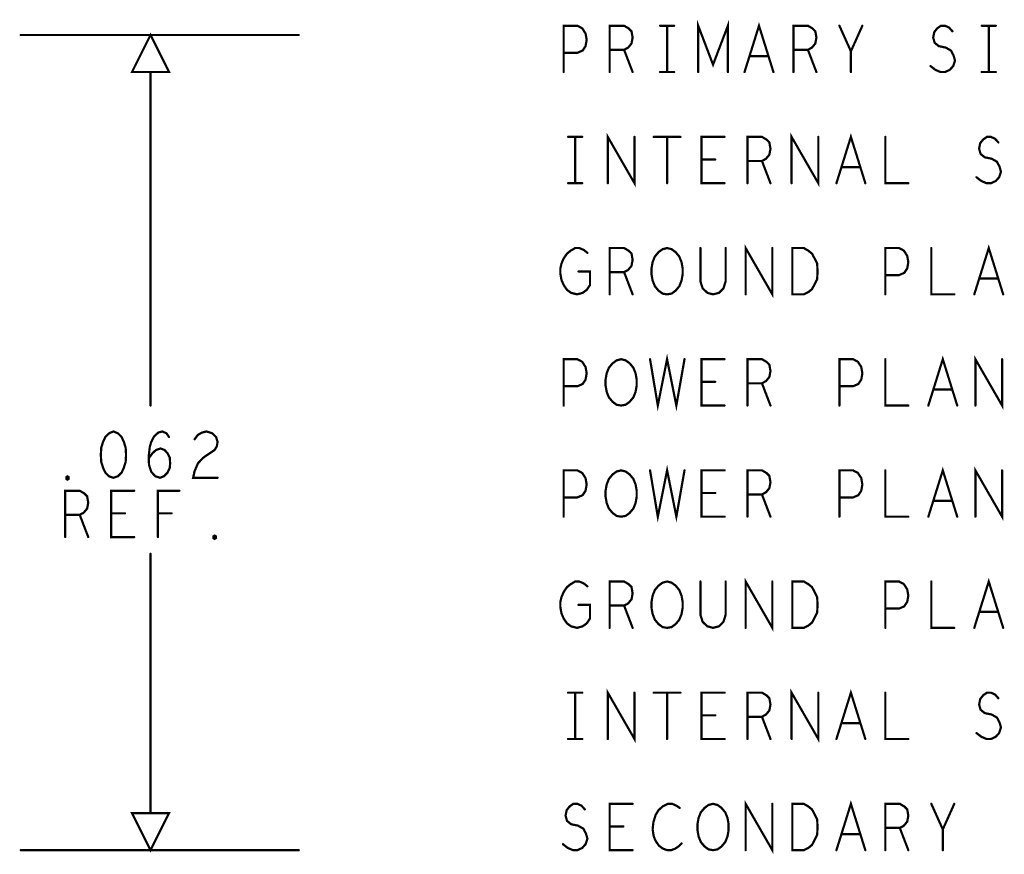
# Model space of a CAD drawing. Extents: x 28 to 61, y 24.9 to 46.
# Tile 64 of 96: x 49.9 to 52.5, y 30.8 to 33. Entities that reach past the tile are written whole.
import ezdxf

# ---------------------------------------------------------------- set-up
doc = ezdxf.new("R2010")
doc.units = 0
doc.layers.add('1', color=2, linetype='CONTINUOUS')

msp = doc.modelspace()

# ---------------------------------------------------------------- linework, layer by layer
at = {"layer": '1', "const_width": 0.006}
for points in [[(51.34, 32.88), (51.34, 33.005), (51.377, 33.005), (51.39, 32.998), (51.399, 32.984), (51.402, 32.967), (51.399, 32.95), (51.391, 32.938), (51.377, 32.932), (51.34, 32.932)], [(51.464, 32.88), (51.464, 33.005), (51.503, 33.005), (51.515, 32.998), (51.523, 32.99), (51.526, 32.973), (51.523, 32.957), (51.514, 32.946), (51.503, 32.94), (51.464, 32.94)], [(51.6, 33.005), (51.638, 33.005)], [(51.619, 33.005), (51.619, 32.88)], [(51.703, 32.88), (51.703, 33.005), (51.743, 32.9), (51.783, 33.005), (51.783, 32.88)], [(51.828, 32.88), (51.867, 33.005), (51.906, 32.88)], [(51.96, 32.88), (51.96, 33.005), (51.999, 33.005), (52.011, 32.998), (52.019, 32.99), (52.022, 32.973), (52.019, 32.957), (52.01, 32.946), (51.999, 32.94), (51.96, 32.94)], [(52.115, 32.88), (52.115, 32.936), (52.084, 33.005)], [(52.146, 33.005), (52.115, 32.936)], [(52.33, 32.896), (52.343, 32.886), (52.357, 32.88), (52.369, 32.88), (52.382, 32.886), (52.391, 32.896), (52.396, 32.911), (52.392, 32.925), (52.385, 32.938), (52.371, 32.946), (52.352, 32.95), (52.341, 32.959), (52.337, 32.973), (52.34, 32.988), (52.348, 32.998), (52.358, 33.005), (52.369, 33.005), (52.38, 33), (52.389, 32.99)], [(52.468, 33.005), (52.506, 33.005)], [(52.487, 33.005), (52.487, 32.88)], [(49.875, 32.98), (50.625, 32.98)], [(50.225, 32.98), (50.175, 32.88), (50.275, 32.88), (50.225, 32.98)], [(51.503, 32.94), (51.526, 32.88)], [(51.892, 32.923), (51.842, 32.923)], [(51.999, 32.94), (52.022, 32.88)], [(50.225, 32.88), (50.225, 31.98)], [(51.6, 32.88), (51.638, 32.88)], [(52.468, 32.88), (52.506, 32.88)], [(51.352, 32.705), (51.39, 32.705)], [(51.371, 32.705), (51.371, 32.58)], [(51.459, 32.58), (51.459, 32.705), (51.531, 32.58), (51.531, 32.705)], [(51.583, 32.705), (51.655, 32.705)], [(51.619, 32.705), (51.619, 32.58)], [(51.774, 32.58), (51.712, 32.58), (51.712, 32.705), (51.774, 32.705)], [(51.836, 32.58), (51.836, 32.705), (51.875, 32.705), (51.887, 32.698), (51.895, 32.69), (51.898, 32.673), (51.895, 32.657), (51.886, 32.646), (51.875, 32.64), (51.836, 32.64)], [(51.955, 32.58), (51.955, 32.705), (52.027, 32.58), (52.027, 32.705)], [(52.076, 32.58), (52.115, 32.705), (52.154, 32.58)], [(52.208, 32.705), (52.208, 32.58), (52.27, 32.58)], [(52.454, 32.596), (52.467, 32.586), (52.481, 32.58), (52.493, 32.58), (52.506, 32.586), (52.515, 32.596), (52.52, 32.611), (52.516, 32.625), (52.509, 32.638), (52.495, 32.646), (52.476, 32.65), (52.465, 32.659), (52.461, 32.673), (52.464, 32.688), (52.472, 32.698), (52.482, 32.705), (52.493, 32.705), (52.504, 32.7), (52.513, 32.69)], [(51.749, 32.644), (51.712, 32.644)], [(51.875, 32.64), (51.898, 32.58)], [(52.14, 32.623), (52.09, 32.623)], [(51.352, 32.58), (51.39, 32.58)], [(51.831, 32.28), (51.831, 32.405), (51.903, 32.28), (51.903, 32.405)], [(51.38, 32.342), (51.411, 32.342), (51.411, 32.305), (51.402, 32.292), (51.391, 32.284), (51.376, 32.28), (51.36, 32.284), (51.349, 32.292), (51.34, 32.305), (51.334, 32.319), (51.331, 32.336), (51.331, 32.35), (51.334, 32.363), (51.34, 32.377), (51.349, 32.39), (51.359, 32.398), (51.371, 32.405), (51.382, 32.405), (51.394, 32.4), (51.404, 32.392)], [(51.464, 32.28), (51.464, 32.405), (51.503, 32.405), (51.515, 32.398), (51.523, 32.39), (51.526, 32.373), (51.523, 32.357), (51.514, 32.346), (51.503, 32.34), (51.464, 32.34)], [(51.619, 32.28), (51.607, 32.282), (51.596, 32.29), (51.586, 32.302), (51.58, 32.317), (51.577, 32.334), (51.577, 32.35), (51.58, 32.367), (51.586, 32.382), (51.596, 32.394), (51.607, 32.402), (51.619, 32.405), (51.631, 32.402), (51.642, 32.394), (51.652, 32.382), (51.658, 32.367), (51.661, 32.35), (51.661, 32.334), (51.658, 32.317), (51.652, 32.302), (51.642, 32.29), (51.631, 32.282), (51.619, 32.28)], [(51.709, 32.405), (51.709, 32.315), (51.715, 32.296), (51.728, 32.284), (51.743, 32.28), (51.759, 32.284), (51.771, 32.296), (51.777, 32.315), (51.777, 32.405)], [(51.957, 32.28), (51.957, 32.405), (51.988, 32.405), (52, 32.398), (52.01, 32.39), (52.017, 32.377), (52.024, 32.363), (52.025, 32.342), (52.024, 32.321), (52.017, 32.307), (52.01, 32.294), (52, 32.286), (51.988, 32.28), (51.957, 32.28)], [(52.208, 32.28), (52.208, 32.405), (52.245, 32.405), (52.258, 32.398), (52.267, 32.384), (52.27, 32.367), (52.267, 32.35), (52.259, 32.338), (52.245, 32.332), (52.208, 32.332)], [(52.332, 32.405), (52.332, 32.28), (52.394, 32.28)], [(52.448, 32.28), (52.487, 32.405), (52.526, 32.28)], [(51.503, 32.34), (51.526, 32.28)], [(52.512, 32.323), (52.462, 32.323)], [(51.34, 31.98), (51.34, 32.105), (51.377, 32.105), (51.39, 32.098), (51.399, 32.084), (51.402, 32.067), (51.399, 32.05), (51.391, 32.038), (51.377, 32.032), (51.34, 32.032)], [(51.495, 31.98), (51.483, 31.982), (51.472, 31.99), (51.462, 32.002), (51.456, 32.017), (51.453, 32.034), (51.453, 32.05), (51.456, 32.067), (51.462, 32.082), (51.472, 32.094), (51.483, 32.102), (51.495, 32.105), (51.507, 32.102), (51.518, 32.094), (51.528, 32.082), (51.534, 32.067), (51.537, 32.05), (51.537, 32.034), (51.534, 32.017), (51.528, 32.002), (51.518, 31.99), (51.507, 31.982), (51.495, 31.98)], [(51.573, 32.105), (51.594, 31.98), (51.619, 32.105), (51.644, 31.98), (51.666, 32.105)], [(51.774, 31.98), (51.712, 31.98), (51.712, 32.105), (51.774, 32.105)], [(51.836, 31.98), (51.836, 32.105), (51.875, 32.105), (51.887, 32.098), (51.895, 32.09), (51.898, 32.073), (51.895, 32.057), (51.886, 32.046), (51.875, 32.04), (51.836, 32.04)], [(52.084, 31.98), (52.084, 32.105), (52.121, 32.105), (52.134, 32.098), (52.143, 32.084), (52.146, 32.067), (52.143, 32.05), (52.135, 32.038), (52.121, 32.032), (52.084, 32.032)], [(52.208, 32.105), (52.208, 31.98), (52.27, 31.98)], [(52.324, 31.98), (52.363, 32.105), (52.402, 31.98)], [(52.451, 31.98), (52.451, 32.105), (52.523, 31.98), (52.523, 32.105)], [(51.749, 32.044), (51.712, 32.044)], [(51.875, 32.04), (51.898, 31.98)], [(52.388, 32.023), (52.338, 32.023)], [(50.125, 31.91), (50.113, 31.905), (50.103, 31.895), (50.097, 31.882), (50.092, 31.866), (50.091, 31.847), (50.092, 31.828), (50.097, 31.812), (50.103, 31.799), (50.113, 31.789), (50.125, 31.785), (50.137, 31.789), (50.147, 31.799), (50.153, 31.812), (50.158, 31.828), (50.159, 31.847), (50.158, 31.866), (50.153, 31.882), (50.147, 31.895), (50.137, 31.905), (50.125, 31.91)], [(50.22, 31.837), (50.23, 31.851), (50.24, 31.86), (50.252, 31.864), (50.263, 31.86), (50.271, 31.851), (50.277, 31.839), (50.278, 31.824), (50.277, 31.812), (50.271, 31.799), (50.261, 31.789), (50.251, 31.785), (50.238, 31.789), (50.227, 31.801), (50.221, 31.82), (50.22, 31.841), (50.223, 31.868), (50.227, 31.882), (50.235, 31.897), (50.246, 31.907), (50.257, 31.91), (50.268, 31.905), (50.275, 31.895)], [(50.344, 31.889), (50.353, 31.901), (50.364, 31.907), (50.376, 31.91), (50.392, 31.905), (50.402, 31.895), (50.406, 31.882), (50.404, 31.87), (50.398, 31.86), (50.367, 31.839), (50.353, 31.824), (50.344, 31.803), (50.34, 31.785), (50.406, 31.785)], [(51.34, 31.68), (51.34, 31.805), (51.377, 31.805), (51.39, 31.798), (51.399, 31.784), (51.402, 31.767), (51.399, 31.75), (51.391, 31.738), (51.377, 31.732), (51.34, 31.732)], [(51.495, 31.68), (51.483, 31.682), (51.472, 31.69), (51.462, 31.702), (51.456, 31.717), (51.453, 31.734), (51.453, 31.75), (51.456, 31.767), (51.462, 31.782), (51.472, 31.794), (51.483, 31.802), (51.495, 31.805), (51.507, 31.802), (51.518, 31.794), (51.528, 31.782), (51.534, 31.767), (51.537, 31.75), (51.537, 31.734), (51.534, 31.717), (51.528, 31.702), (51.518, 31.69), (51.507, 31.682), (51.495, 31.68)], [(51.573, 31.805), (51.594, 31.68), (51.619, 31.805), (51.644, 31.68), (51.666, 31.805)], [(51.774, 31.68), (51.712, 31.68), (51.712, 31.805), (51.774, 31.805)], [(51.836, 31.68), (51.836, 31.805), (51.875, 31.805), (51.887, 31.798), (51.895, 31.79), (51.898, 31.773), (51.895, 31.757), (51.886, 31.746), (51.875, 31.74), (51.836, 31.74)], [(52.084, 31.68), (52.084, 31.805), (52.121, 31.805), (52.134, 31.798), (52.143, 31.784), (52.146, 31.767), (52.143, 31.75), (52.135, 31.738), (52.121, 31.732), (52.084, 31.732)], [(52.208, 31.805), (52.208, 31.68), (52.27, 31.68)], [(52.324, 31.68), (52.363, 31.805), (52.402, 31.68)], [(52.451, 31.68), (52.451, 31.805), (52.523, 31.68), (52.523, 31.805)], [(50.001, 31.78), (49.998, 31.782), (49.998, 31.787), (50.001, 31.789), (50.004, 31.787), (50.004, 31.782), (50.001, 31.78)], [(49.995, 31.625), (49.995, 31.75), (50.034, 31.75), (50.046, 31.743), (50.054, 31.735), (50.057, 31.718), (50.054, 31.702), (50.045, 31.691), (50.034, 31.685), (49.995, 31.685)], [(50.181, 31.625), (50.119, 31.625), (50.119, 31.75), (50.181, 31.75)], [(50.245, 31.625), (50.245, 31.75), (50.303, 31.75)], [(51.749, 31.744), (51.712, 31.744)], [(51.875, 31.74), (51.898, 31.68)], [(52.388, 31.723), (52.338, 31.723)], [(50.034, 31.685), (50.057, 31.625)], [(50.156, 31.689), (50.119, 31.689)], [(50.282, 31.689), (50.245, 31.689)], [(50.398, 31.62), (50.395, 31.622), (50.395, 31.627), (50.398, 31.629), (50.401, 31.627), (50.401, 31.622), (50.398, 31.62)], [(50.225, 30.88), (50.225, 31.58)], [(51.831, 31.38), (51.831, 31.505), (51.903, 31.38), (51.903, 31.505)], [(52.448, 31.38), (52.487, 31.505), (52.526, 31.38)], [(51.38, 31.442), (51.411, 31.442), (51.411, 31.405), (51.402, 31.392), (51.391, 31.384), (51.376, 31.38), (51.36, 31.384), (51.349, 31.392), (51.34, 31.405), (51.334, 31.419), (51.331, 31.436), (51.331, 31.45), (51.334, 31.463), (51.34, 31.477), (51.349, 31.49), (51.359, 31.498), (51.371, 31.505), (51.382, 31.505), (51.394, 31.5), (51.404, 31.492)], [(51.464, 31.38), (51.464, 31.505), (51.503, 31.505), (51.515, 31.498), (51.523, 31.49), (51.526, 31.473), (51.523, 31.457), (51.514, 31.446), (51.503, 31.44), (51.464, 31.44)], [(51.619, 31.38), (51.607, 31.382), (51.596, 31.39), (51.586, 31.402), (51.58, 31.417), (51.577, 31.434), (51.577, 31.45), (51.58, 31.467), (51.586, 31.482), (51.596, 31.494), (51.607, 31.502), (51.619, 31.505), (51.631, 31.502), (51.642, 31.494), (51.652, 31.482), (51.658, 31.467), (51.661, 31.45), (51.661, 31.434), (51.658, 31.417), (51.652, 31.402), (51.642, 31.39), (51.631, 31.382), (51.619, 31.38)], [(51.709, 31.505), (51.709, 31.415), (51.715, 31.396), (51.728, 31.384), (51.743, 31.38), (51.759, 31.384), (51.771, 31.396), (51.777, 31.415), (51.777, 31.505)], [(51.957, 31.38), (51.957, 31.505), (51.988, 31.505), (52, 31.498), (52.01, 31.49), (52.017, 31.477), (52.024, 31.463), (52.025, 31.442), (52.024, 31.421), (52.017, 31.407), (52.01, 31.394), (52, 31.386), (51.988, 31.38), (51.957, 31.38)], [(52.208, 31.38), (52.208, 31.505), (52.245, 31.505), (52.258, 31.498), (52.267, 31.484), (52.27, 31.467), (52.267, 31.45), (52.259, 31.438), (52.245, 31.432), (52.208, 31.432)], [(52.332, 31.505), (52.332, 31.38), (52.394, 31.38)], [(51.503, 31.44), (51.526, 31.38)], [(52.512, 31.423), (52.462, 31.423)], [(51.352, 31.205), (51.39, 31.205)], [(51.371, 31.205), (51.371, 31.08)], [(51.459, 31.08), (51.459, 31.205), (51.531, 31.08), (51.531, 31.205)], [(51.583, 31.205), (51.655, 31.205)], [(51.619, 31.205), (51.619, 31.08)], [(51.774, 31.08), (51.712, 31.08), (51.712, 31.205), (51.774, 31.205)], [(51.836, 31.08), (51.836, 31.205), (51.875, 31.205), (51.887, 31.198), (51.895, 31.19), (51.898, 31.173), (51.895, 31.157), (51.886, 31.146), (51.875, 31.14), (51.836, 31.14)], [(51.955, 31.08), (51.955, 31.205), (52.027, 31.08), (52.027, 31.205)], [(52.076, 31.08), (52.115, 31.205), (52.154, 31.08)], [(52.208, 31.205), (52.208, 31.08), (52.27, 31.08)], [(52.454, 31.096), (52.467, 31.086), (52.481, 31.08), (52.493, 31.08), (52.506, 31.086), (52.515, 31.096), (52.52, 31.111), (52.516, 31.125), (52.509, 31.138), (52.495, 31.146), (52.476, 31.15), (52.465, 31.159), (52.461, 31.173), (52.464, 31.188), (52.472, 31.198), (52.482, 31.205), (52.493, 31.205), (52.504, 31.2), (52.513, 31.19)], [(51.749, 31.144), (51.712, 31.144)], [(51.875, 31.14), (51.898, 31.08)], [(52.14, 31.123), (52.09, 31.123)], [(51.352, 31.08), (51.39, 31.08)], [(51.338, 30.796), (51.351, 30.786), (51.365, 30.78), (51.377, 30.78), (51.39, 30.786), (51.399, 30.796), (51.404, 30.811), (51.4, 30.825), (51.393, 30.838), (51.379, 30.846), (51.36, 30.85), (51.349, 30.859), (51.345, 30.873), (51.348, 30.888), (51.356, 30.898), (51.366, 30.905), (51.377, 30.905), (51.388, 30.9), (51.397, 30.89)], [(51.526, 30.78), (51.464, 30.78), (51.464, 30.905), (51.526, 30.905)], [(51.653, 30.894), (51.644, 30.9), (51.633, 30.905), (51.621, 30.905), (51.607, 30.898), (51.596, 30.888), (51.588, 30.875), (51.582, 30.855), (51.58, 30.836), (51.583, 30.817), (51.588, 30.805), (51.597, 30.792), (51.608, 30.784), (51.619, 30.78), (51.63, 30.78), (51.641, 30.784), (51.65, 30.79), (51.658, 30.798)], [(51.743, 30.78), (51.731, 30.782), (51.72, 30.79), (51.71, 30.802), (51.704, 30.817), (51.701, 30.834), (51.701, 30.85), (51.704, 30.867), (51.71, 30.882), (51.72, 30.894), (51.731, 30.902), (51.743, 30.905), (51.755, 30.902), (51.766, 30.894), (51.776, 30.882), (51.782, 30.867), (51.785, 30.85), (51.785, 30.834), (51.782, 30.817), (51.776, 30.802), (51.766, 30.79), (51.755, 30.782), (51.743, 30.78)], [(51.831, 30.78), (51.831, 30.905), (51.903, 30.78), (51.903, 30.905)], [(51.957, 30.78), (51.957, 30.905), (51.988, 30.905), (52, 30.898), (52.01, 30.89), (52.017, 30.877), (52.024, 30.863), (52.025, 30.842), (52.024, 30.821), (52.017, 30.807), (52.01, 30.794), (52, 30.786), (51.988, 30.78), (51.957, 30.78)], [(52.076, 30.78), (52.115, 30.905), (52.154, 30.78)], [(52.208, 30.78), (52.208, 30.905), (52.247, 30.905), (52.259, 30.898), (52.267, 30.89), (52.27, 30.873), (52.267, 30.857), (52.258, 30.846), (52.247, 30.84), (52.208, 30.84)], [(52.363, 30.78), (52.363, 30.836), (52.332, 30.905)], [(52.394, 30.905), (52.363, 30.836)], [(50.175, 30.88), (50.225, 30.78), (50.275, 30.88), (50.175, 30.88)], [(51.501, 30.844), (51.464, 30.844)], [(52.14, 30.823), (52.09, 30.823)], [(52.247, 30.84), (52.27, 30.78)], [(50.625, 30.78), (49.875, 30.78)]]:
    msp.add_lwpolyline(points, dxfattribs=at)
at = {"layer": '1', "const_width": 0.003}
for points in [[(51.6015, 33.005, 1), (51.5985, 33.005, 1)], [(51.6205, 33.005, 1), (51.6175, 33.005, 1)], [(51.6395, 33.005, 1), (51.6365, 33.005, 1)], [(52.0855, 33.005, 1), (52.0825, 33.005, 1)], [(52.1475, 33.005, 1), (52.1445, 33.005, 1)], [(52.4695, 33.005, 1), (52.4665, 33.005, 1)], [(52.4885, 33.005, 1), (52.4855, 33.005, 1)], [(52.5075, 33.005, 1), (52.5045, 33.005, 1)], [(49.8765, 32.98, 1), (49.8735, 32.98, 1)], [(50.2265, 32.98, 1), (50.2235, 32.98, 1)], [(50.2265, 32.98, 1), (50.2235, 32.98, 1)], [(50.6265, 32.98, 1), (50.6235, 32.98, 1)], [(52.3905, 32.99, 1), (52.3875, 32.99, 1)], [(51.3415, 32.932, 1), (51.3385, 32.932, 1)], [(51.4655, 32.94, 1), (51.4625, 32.94, 1)], [(51.5045, 32.94, 1), (51.5015, 32.94, 1)], [(51.8435, 32.923, 1), (51.8405, 32.923, 1)], [(51.8935, 32.923, 1), (51.8905, 32.923, 1)], [(51.9615, 32.94, 1), (51.9585, 32.94, 1)], [(52.0005, 32.94, 1), (51.9975, 32.94, 1)], [(52.1165, 32.936, 1), (52.1135, 32.936, 1)], [(52.3315, 32.896, 1), (52.3285, 32.896, 1)], [(50.2265, 32.88, 1), (50.2235, 32.88, 1)], [(51.3415, 32.88, 1), (51.3385, 32.88, 1)], [(51.4655, 32.88, 1), (51.4625, 32.88, 1)], [(51.5275, 32.88, 1), (51.5245, 32.88, 1)], [(51.6015, 32.88, 1), (51.5985, 32.88, 1)], [(51.6205, 32.88, 1), (51.6175, 32.88, 1)], [(51.6395, 32.88, 1), (51.6365, 32.88, 1)], [(51.7045, 32.88, 1), (51.7015, 32.88, 1)], [(51.7845, 32.88, 1), (51.7815, 32.88, 1)], [(51.8295, 32.88, 1), (51.8265, 32.88, 1)], [(51.9075, 32.88, 1), (51.9045, 32.88, 1)], [(51.9615, 32.88, 1), (51.9585, 32.88, 1)], [(52.0235, 32.88, 1), (52.0205, 32.88, 1)], [(52.1165, 32.88, 1), (52.1135, 32.88, 1)], [(52.4695, 32.88, 1), (52.4665, 32.88, 1)], [(52.4885, 32.88, 1), (52.4855, 32.88, 1)], [(52.5075, 32.88, 1), (52.5045, 32.88, 1)], [(51.3535, 32.705, 1), (51.3505, 32.705, 1)], [(51.3725, 32.705, 1), (51.3695, 32.705, 1)], [(51.3915, 32.705, 1), (51.3885, 32.705, 1)], [(51.5325, 32.705, 1), (51.5295, 32.705, 1)], [(51.5845, 32.705, 1), (51.5815, 32.705, 1)], [(51.6205, 32.705, 1), (51.6175, 32.705, 1)], [(51.6565, 32.705, 1), (51.6535, 32.705, 1)], [(51.7755, 32.705, 1), (51.7725, 32.705, 1)], [(52.0285, 32.705, 1), (52.0255, 32.705, 1)], [(52.2095, 32.705, 1), (52.2065, 32.705, 1)], [(52.5145, 32.69, 1), (52.5115, 32.69, 1)], [(51.7135, 32.644, 1), (51.7105, 32.644, 1)], [(51.7505, 32.644, 1), (51.7475, 32.644, 1)], [(51.8375, 32.64, 1), (51.8345, 32.64, 1)], [(51.8765, 32.64, 1), (51.8735, 32.64, 1)], [(52.0915, 32.623, 1), (52.0885, 32.623, 1)], [(52.1415, 32.623, 1), (52.1385, 32.623, 1)], [(51.3535, 32.58, 1), (51.3505, 32.58, 1)], [(51.3725, 32.58, 1), (51.3695, 32.58, 1)], [(51.3915, 32.58, 1), (51.3885, 32.58, 1)], [(51.4605, 32.58, 1), (51.4575, 32.58, 1)], [(51.6205, 32.58, 1), (51.6175, 32.58, 1)], [(51.7755, 32.58, 1), (51.7725, 32.58, 1)], [(51.8375, 32.58, 1), (51.8345, 32.58, 1)], [(51.8995, 32.58, 1), (51.8965, 32.58, 1)], [(51.9565, 32.58, 1), (51.9535, 32.58, 1)], [(52.0775, 32.58, 1), (52.0745, 32.58, 1)], [(52.1555, 32.58, 1), (52.1525, 32.58, 1)], [(52.2715, 32.58, 1), (52.2685, 32.58, 1)], [(52.4555, 32.596, 1), (52.4525, 32.596, 1)], [(51.4055, 32.392, 1), (51.4025, 32.392, 1)], [(51.7105, 32.405, 1), (51.7075, 32.405, 1)], [(51.7785, 32.405, 1), (51.7755, 32.405, 1)], [(51.9045, 32.405, 1), (51.9015, 32.405, 1)], [(52.3335, 32.405, 1), (52.3305, 32.405, 1)], [(51.3815, 32.342, 1), (51.3785, 32.342, 1)], [(51.4655, 32.34, 1), (51.4625, 32.34, 1)], [(51.5045, 32.34, 1), (51.5015, 32.34, 1)], [(52.2095, 32.332, 1), (52.2065, 32.332, 1)], [(52.4635, 32.323, 1), (52.4605, 32.323, 1)], [(52.5135, 32.323, 1), (52.5105, 32.323, 1)], [(51.4655, 32.28, 1), (51.4625, 32.28, 1)], [(51.5275, 32.28, 1), (51.5245, 32.28, 1)], [(51.6205, 32.28, 1), (51.6175, 32.28, 1)], [(51.6205, 32.28, 1), (51.6175, 32.28, 1)], [(51.8325, 32.28, 1), (51.8295, 32.28, 1)], [(51.9585, 32.28, 1), (51.9555, 32.28, 1)], [(51.9585, 32.28, 1), (51.9555, 32.28, 1)], [(52.2095, 32.28, 1), (52.2065, 32.28, 1)], [(52.3955, 32.28, 1), (52.3925, 32.28, 1)], [(52.4495, 32.28, 1), (52.4465, 32.28, 1)], [(52.5275, 32.28, 1), (52.5245, 32.28, 1)], [(51.5745, 32.105, 1), (51.5715, 32.105, 1)], [(51.6675, 32.105, 1), (51.6645, 32.105, 1)], [(51.7755, 32.105, 1), (51.7725, 32.105, 1)], [(52.2095, 32.105, 1), (52.2065, 32.105, 1)], [(52.5245, 32.105, 1), (52.5215, 32.105, 1)], [(51.7135, 32.044, 1), (51.7105, 32.044, 1)], [(51.7505, 32.044, 1), (51.7475, 32.044, 1)], [(51.3415, 32.032, 1), (51.3385, 32.032, 1)], [(51.8375, 32.04, 1), (51.8345, 32.04, 1)], [(51.8765, 32.04, 1), (51.8735, 32.04, 1)], [(52.0855, 32.032, 1), (52.0825, 32.032, 1)], [(52.3395, 32.023, 1), (52.3365, 32.023, 1)], [(52.3895, 32.023, 1), (52.3865, 32.023, 1)], [(50.2265, 31.98, 1), (50.2235, 31.98, 1)], [(51.3415, 31.98, 1), (51.3385, 31.98, 1)], [(51.4965, 31.98, 1), (51.4935, 31.98, 1)], [(51.4965, 31.98, 1), (51.4935, 31.98, 1)], [(51.7755, 31.98, 1), (51.7725, 31.98, 1)], [(51.8375, 31.98, 1), (51.8345, 31.98, 1)], [(51.8995, 31.98, 1), (51.8965, 31.98, 1)], [(52.0855, 31.98, 1), (52.0825, 31.98, 1)], [(52.2715, 31.98, 1), (52.2685, 31.98, 1)], [(52.3255, 31.98, 1), (52.3225, 31.98, 1)], [(52.4035, 31.98, 1), (52.4005, 31.98, 1)], [(52.4525, 31.98, 1), (52.4495, 31.98, 1)], [(50.1265, 31.91, 1), (50.1235, 31.91, 1)], [(50.1265, 31.91, 1), (50.1235, 31.91, 1)], [(50.2765, 31.895, 1), (50.2735, 31.895, 1)], [(50.3455, 31.889, 1), (50.3425, 31.889, 1)], [(50.2215, 31.837, 1), (50.2185, 31.837, 1)], [(51.5745, 31.805, 1), (51.5715, 31.805, 1)], [(51.6675, 31.805, 1), (51.6645, 31.805, 1)], [(51.7755, 31.805, 1), (51.7725, 31.805, 1)], [(52.2095, 31.805, 1), (52.2065, 31.805, 1)], [(52.5245, 31.805, 1), (52.5215, 31.805, 1)], [(50.0025, 31.78, 1), (49.9995, 31.78, 1)], [(50.0025, 31.78, 1), (49.9995, 31.78, 1)], [(50.4075, 31.785, 1), (50.4045, 31.785, 1)], [(50.1825, 31.75, 1), (50.1795, 31.75, 1)], [(50.3045, 31.75, 1), (50.3015, 31.75, 1)], [(51.3415, 31.732, 1), (51.3385, 31.732, 1)], [(51.7135, 31.744, 1), (51.7105, 31.744, 1)], [(51.7505, 31.744, 1), (51.7475, 31.744, 1)], [(51.8375, 31.74, 1), (51.8345, 31.74, 1)], [(51.8765, 31.74, 1), (51.8735, 31.74, 1)], [(52.0855, 31.732, 1), (52.0825, 31.732, 1)], [(52.3395, 31.723, 1), (52.3365, 31.723, 1)], [(52.3895, 31.723, 1), (52.3865, 31.723, 1)], [(49.9965, 31.685, 1), (49.9935, 31.685, 1)], [(50.0355, 31.685, 1), (50.0325, 31.685, 1)], [(50.1205, 31.689, 1), (50.1175, 31.689, 1)], [(50.1575, 31.689, 1), (50.1545, 31.689, 1)], [(50.2465, 31.689, 1), (50.2435, 31.689, 1)], [(50.2835, 31.689, 1), (50.2805, 31.689, 1)], [(51.3415, 31.68, 1), (51.3385, 31.68, 1)], [(51.4965, 31.68, 1), (51.4935, 31.68, 1)], [(51.4965, 31.68, 1), (51.4935, 31.68, 1)], [(51.7755, 31.68, 1), (51.7725, 31.68, 1)], [(51.8375, 31.68, 1), (51.8345, 31.68, 1)], [(51.8995, 31.68, 1), (51.8965, 31.68, 1)], [(52.0855, 31.68, 1), (52.0825, 31.68, 1)], [(52.2715, 31.68, 1), (52.2685, 31.68, 1)], [(52.3255, 31.68, 1), (52.3225, 31.68, 1)], [(52.4035, 31.68, 1), (52.4005, 31.68, 1)], [(52.4525, 31.68, 1), (52.4495, 31.68, 1)], [(49.9965, 31.625, 1), (49.9935, 31.625, 1)], [(50.0585, 31.625, 1), (50.0555, 31.625, 1)], [(50.1825, 31.625, 1), (50.1795, 31.625, 1)], [(50.2465, 31.625, 1), (50.2435, 31.625, 1)], [(50.3995, 31.62, 1), (50.3965, 31.62, 1)], [(50.3995, 31.62, 1), (50.3965, 31.62, 1)], [(50.2265, 31.58, 1), (50.2235, 31.58, 1)], [(51.4055, 31.492, 1), (51.4025, 31.492, 1)], [(51.7105, 31.505, 1), (51.7075, 31.505, 1)], [(51.7785, 31.505, 1), (51.7755, 31.505, 1)], [(51.9045, 31.505, 1), (51.9015, 31.505, 1)], [(52.3335, 31.505, 1), (52.3305, 31.505, 1)], [(51.3815, 31.442, 1), (51.3785, 31.442, 1)], [(51.4655, 31.44, 1), (51.4625, 31.44, 1)], [(51.5045, 31.44, 1), (51.5015, 31.44, 1)], [(52.2095, 31.432, 1), (52.2065, 31.432, 1)], [(52.4635, 31.423, 1), (52.4605, 31.423, 1)], [(52.5135, 31.423, 1), (52.5105, 31.423, 1)], [(51.4655, 31.38, 1), (51.4625, 31.38, 1)], [(51.5275, 31.38, 1), (51.5245, 31.38, 1)], [(51.6205, 31.38, 1), (51.6175, 31.38, 1)], [(51.6205, 31.38, 1), (51.6175, 31.38, 1)], [(51.8325, 31.38, 1), (51.8295, 31.38, 1)], [(51.9585, 31.38, 1), (51.9555, 31.38, 1)], [(51.9585, 31.38, 1), (51.9555, 31.38, 1)], [(52.2095, 31.38, 1), (52.2065, 31.38, 1)], [(52.3955, 31.38, 1), (52.3925, 31.38, 1)], [(52.4495, 31.38, 1), (52.4465, 31.38, 1)], [(52.5275, 31.38, 1), (52.5245, 31.38, 1)], [(51.3535, 31.205, 1), (51.3505, 31.205, 1)], [(51.3725, 31.205, 1), (51.3695, 31.205, 1)], [(51.3915, 31.205, 1), (51.3885, 31.205, 1)], [(51.5325, 31.205, 1), (51.5295, 31.205, 1)], [(51.5845, 31.205, 1), (51.5815, 31.205, 1)], [(51.6205, 31.205, 1), (51.6175, 31.205, 1)], [(51.6565, 31.205, 1), (51.6535, 31.205, 1)], [(51.7755, 31.205, 1), (51.7725, 31.205, 1)], [(52.0285, 31.205, 1), (52.0255, 31.205, 1)], [(52.2095, 31.205, 1), (52.2065, 31.205, 1)], [(52.5145, 31.19, 1), (52.5115, 31.19, 1)], [(51.7135, 31.144, 1), (51.7105, 31.144, 1)], [(51.7505, 31.144, 1), (51.7475, 31.144, 1)], [(51.8375, 31.14, 1), (51.8345, 31.14, 1)], [(51.8765, 31.14, 1), (51.8735, 31.14, 1)], [(52.0915, 31.123, 1), (52.0885, 31.123, 1)], [(52.1415, 31.123, 1), (52.1385, 31.123, 1)], [(52.4555, 31.096, 1), (52.4525, 31.096, 1)], [(51.3535, 31.08, 1), (51.3505, 31.08, 1)], [(51.3725, 31.08, 1), (51.3695, 31.08, 1)], [(51.3915, 31.08, 1), (51.3885, 31.08, 1)], [(51.4605, 31.08, 1), (51.4575, 31.08, 1)], [(51.6205, 31.08, 1), (51.6175, 31.08, 1)], [(51.7755, 31.08, 1), (51.7725, 31.08, 1)], [(51.8375, 31.08, 1), (51.8345, 31.08, 1)], [(51.8995, 31.08, 1), (51.8965, 31.08, 1)], [(51.9565, 31.08, 1), (51.9535, 31.08, 1)], [(52.0775, 31.08, 1), (52.0745, 31.08, 1)], [(52.1555, 31.08, 1), (52.1525, 31.08, 1)], [(52.2715, 31.08, 1), (52.2685, 31.08, 1)], [(51.5275, 30.905, 1), (51.5245, 30.905, 1)], [(51.9045, 30.905, 1), (51.9015, 30.905, 1)], [(52.3335, 30.905, 1), (52.3305, 30.905, 1)], [(52.3955, 30.905, 1), (52.3925, 30.905, 1)], [(50.1765, 30.88, 1), (50.1735, 30.88, 1)], [(50.1765, 30.88, 1), (50.1735, 30.88, 1)], [(50.2265, 30.88, 1), (50.2235, 30.88, 1)], [(51.3985, 30.89, 1), (51.3955, 30.89, 1)], [(51.6545, 30.894, 1), (51.6515, 30.894, 1)], [(51.4655, 30.844, 1), (51.4625, 30.844, 1)], [(51.5025, 30.844, 1), (51.4995, 30.844, 1)], [(52.0915, 30.823, 1), (52.0885, 30.823, 1)], [(52.1415, 30.823, 1), (52.1385, 30.823, 1)], [(52.2095, 30.84, 1), (52.2065, 30.84, 1)], [(52.2485, 30.84, 1), (52.2455, 30.84, 1)], [(52.3645, 30.836, 1), (52.3615, 30.836, 1)], [(51.3395, 30.796, 1), (51.3365, 30.796, 1)], [(51.6595, 30.798, 1), (51.6565, 30.798, 1)], [(49.8765, 30.78, 1), (49.8735, 30.78, 1)], [(50.6265, 30.78, 1), (50.6235, 30.78, 1)], [(51.5275, 30.78, 1), (51.5245, 30.78, 1)], [(51.7445, 30.78, 1), (51.7415, 30.78, 1)], [(51.7445, 30.78, 1), (51.7415, 30.78, 1)], [(51.8325, 30.78, 1), (51.8295, 30.78, 1)], [(51.9585, 30.78, 1), (51.9555, 30.78, 1)], [(51.9585, 30.78, 1), (51.9555, 30.78, 1)], [(52.0775, 30.78, 1), (52.0745, 30.78, 1)], [(52.1555, 30.78, 1), (52.1525, 30.78, 1)], [(52.2095, 30.78, 1), (52.2065, 30.78, 1)], [(52.2715, 30.78, 1), (52.2685, 30.78, 1)], [(52.3645, 30.78, 1), (52.3615, 30.78, 1)]]:
    msp.add_lwpolyline(points, format="xyb", close=True, dxfattribs=at)

doc.saveas('drawing.dxf')
